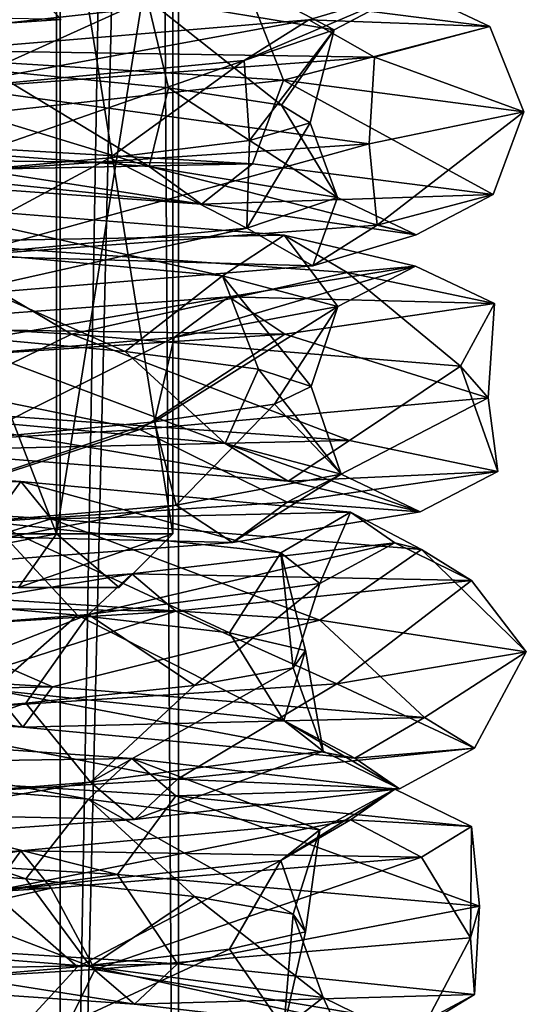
# Model space of a CAD drawing. Header units: millimetres. Extents: x -25 to 71, y -3 to 471.
# Tile 141 of 199: x 5 to 14, y 276 to 295. Entities that reach past the tile are written whole.
import ezdxf

# ---------------------------------------------------------------- set-up
doc = ezdxf.new("R2010")
doc.units = ezdxf.units.MM
doc.header["$LTSCALE"] = 65.185185
for name, color, linetype in [('1646', 7, 'CONTINUOUS'), ('1647', 7, 'CONTINUOUS'), ('1648', 7, 'CONTINUOUS'), ('891', 7, 'CONTINUOUS'), ('894', 7, 'CONTINUOUS'), ('899', 7, 'CONTINUOUS'), ('918', 7, 'CONTINUOUS')]:
    doc.layers.add(name, color=color, linetype=linetype)

msp = doc.modelspace()

# ---------------------------------------------------------------- linework, layer by layer
at = {"layer": '1646', "linetype": 'CONTINUOUS'}
for points in [[(-2.731, 294.9, 10.193), (4.667, 295.473, 9.464), (-3.113, 294.201, 11.617), (-2.731, 294.9, 10.193)], [(-3.113, 294.201, 11.617), (4.667, 295.473, 9.464), (5.319, 294.774, 10.787), (-3.113, 294.201, 11.617)], [(-3.113, 294.201, 11.617), (5.319, 294.774, 10.787), (-3.487, 294.955, 13.013), (-3.113, 294.201, 11.617)]]:
    msp.add_3dface(points, dxfattribs=at)
at = {"layer": '1647', "linetype": 'CONTINUOUS'}
for points in [[(10.402, 294.584, -1.369), (7.871, 295.913, -8.975), (6.918, 295.157, -7.888), (10.402, 294.584, -1.369)], [(11.835, 295.34, -1.558), (7.871, 295.913, -8.975), (10.402, 294.584, -1.369), (11.835, 295.34, -1.558)], [(0, 294.236, -13.978), (0, 295.85, -13.36), (8.843, 295.217, -10.083), (0, 294.236, -13.978)], [(6.918, 295.157, -7.888), (0, 295.784, -10.535), (3.99, 293.833, -9.146), (6.918, 295.157, -7.888)], [(9.926, 294.768, 6.632), (11.835, 295.34, -1.558), (8.724, 294.011, 5.829), (9.926, 294.768, 6.632)], [(8.724, 294.011, 5.829), (11.835, 295.34, -1.558), (10.402, 294.584, -1.369), (8.724, 294.011, 5.829)], [(13.297, 294.644, -1.751), (8.843, 295.217, -10.083), (11.835, 295.34, -1.558), (13.297, 294.644, -1.751)], [(9.926, 294.768, 6.632), (13.297, 294.644, -1.751), (11.835, 295.34, -1.558), (9.926, 294.768, 6.632)], [(9.458, 293.644, -10.292), (0, 294.236, -13.978), (8.843, 295.217, -10.083), (9.458, 293.644, -10.292)], [(7.315, 293.505, -6.787), (6.918, 295.157, -7.888), (3.99, 293.833, -9.146), (7.315, 293.505, -6.787)], [(10.402, 294.584, -1.369), (6.918, 295.157, -7.888), (9.419, 293.178, -3.296), (10.402, 294.584, -1.369)], [(9.419, 293.178, -3.296), (6.918, 295.157, -7.888), (7.315, 293.505, -6.787), (9.419, 293.178, -3.296)], [(13.297, 294.644, -1.751), (9.458, 293.644, -10.292), (8.843, 295.217, -10.083), (13.297, 294.644, -1.751)], [(3.09, 294.195, 11.531), (9.926, 294.768, 6.632), (2.715, 293.438, 10.134), (3.09, 294.195, 11.531)], [(2.715, 293.438, 10.134), (9.926, 294.768, 6.632), (8.724, 294.011, 5.829), (2.715, 293.438, 10.134)], [(3.09, 294.195, 11.531), (11.151, 294.072, 7.451), (9.926, 294.768, 6.632), (3.09, 294.195, 11.531)], [(13.928, 293.053, -1.179), (9.458, 293.644, -10.292), (13.297, 294.644, -1.751), (13.928, 293.053, -1.179)], [(11.151, 294.072, 7.451), (13.297, 294.644, -1.751), (9.926, 294.768, 6.632), (11.151, 294.072, 7.451)], [(11.151, 294.072, 7.451), (13.928, 293.053, -1.179), (13.297, 294.644, -1.751), (11.151, 294.072, 7.451)], [(8.724, 294.011, 5.829), (10.402, 294.584, -1.369), (8.822, 292.523, 4.663), (8.724, 294.011, 5.829)], [(8.822, 292.523, 4.663), (10.402, 294.584, -1.369), (9.951, 292.851, 0.746), (8.822, 292.523, 4.663)], [(9.951, 292.851, 0.746), (10.402, 294.584, -1.369), (9.419, 293.178, -3.296), (9.951, 292.851, 0.746)], [(3.471, 293.499, 12.954), (11.151, 294.072, 7.451), (3.09, 294.195, 11.531), (3.471, 293.499, 12.954)], [(3.471, 293.499, 12.954), (11.053, 292.461, 8.556), (11.151, 294.072, 7.451), (3.471, 293.499, 12.954)], [(11.053, 292.461, 8.556), (13.928, 293.053, -1.179), (11.151, 294.072, 7.451), (11.053, 292.461, 8.556)], [(2.715, 293.438, 10.134), (8.724, 294.011, 5.829), (2.583, 291.869, 9.639), (2.715, 293.438, 10.134)], [(2.583, 291.869, 9.639), (8.724, 294.011, 5.829), (6.222, 292.196, 7.802), (2.583, 291.869, 9.639)], [(6.222, 292.196, 7.802), (8.724, 294.011, 5.829), (8.822, 292.523, 4.663), (6.222, 292.196, 7.802)], [(2.35, 291.87, 13.779), (11.053, 292.461, 8.556), (3.471, 293.499, 12.954), (2.35, 291.87, 13.779)], [(8.324, 290, -6.387), (2.329, 291.33, -11.708), (2.047, 290.573, -10.29), (8.324, 290, -6.387)], [(9.471, 290.757, -7.267), (2.616, 290.634, -13.154), (2.329, 291.33, -11.708), (9.471, 290.757, -7.267)], [(9.471, 290.757, -7.267), (2.329, 291.33, -11.708), (8.324, 290, -6.387), (9.471, 290.757, -7.267)], [(10.64, 290.061, -8.164), (2.616, 290.634, -13.154), (9.471, 290.757, -7.267), (10.64, 290.061, -8.164)], [(10.469, 289.428, 0.686), (9.471, 290.757, -7.267), (8.324, 290, -6.387), (10.469, 289.428, 0.686)], [(11.912, 290.184, 0.781), (10.64, 290.061, -8.164), (9.471, 290.757, -7.267), (11.912, 290.184, 0.781)], [(11.912, 290.184, 0.781), (9.471, 290.757, -7.267), (10.469, 289.428, 0.686), (11.912, 290.184, 0.781)], [(5.512, 288.913, -12.845), (-4.633, 289.504, -13.188), (2.616, 290.634, -13.154), (5.512, 288.913, -12.845)], [(8.324, 290, -6.387), (2.047, 290.573, -10.29), (6.509, 288.595, -7.564), (8.324, 290, -6.387)], [(6.509, 288.595, -7.564), (2.047, 290.573, -10.29), (2.941, 288.922, -9.535), (6.509, 288.595, -7.564)], [(10.64, 290.061, -8.164), (5.512, 288.913, -12.845), (2.616, 290.634, -13.154), (10.64, 290.061, -8.164)], [(12.75, 288.322, -5.728), (5.512, 288.913, -12.845), (10.64, 290.061, -8.164), (12.75, 288.322, -5.728)], [(8.441, 289.611, 8.441), (11.912, 290.184, 0.781), (7.419, 288.855, 7.419), (8.441, 289.611, 8.441)], [(7.419, 288.855, 7.419), (11.912, 290.184, 0.781), (10.469, 289.428, 0.686), (7.419, 288.855, 7.419)], [(8.441, 289.611, 8.441), (13.383, 289.488, 0.877), (11.912, 290.184, 0.781), (8.441, 289.611, 8.441)], [(13.383, 289.488, 0.877), (10.64, 290.061, -8.164), (11.912, 290.184, 0.781), (13.383, 289.488, 0.877)], [(13.383, 289.488, 0.877), (12.75, 288.322, -5.728), (10.64, 290.061, -8.164), (13.383, 289.488, 0.877)], [(8.991, 288.267, -4.33), (8.324, 290, -6.387), (6.509, 288.595, -7.564), (8.991, 288.267, -4.33)], [(10.469, 289.428, 0.686), (8.324, 290, -6.387), (9.972, 287.94, -0.373), (10.469, 289.428, 0.686)], [(9.972, 287.94, -0.373), (8.324, 290, -6.387), (8.991, 288.267, -4.33), (9.972, 287.94, -0.373)], [(0.781, 289.038, 11.912), (8.441, 289.611, 8.441), (0.686, 288.282, 10.469), (0.781, 289.038, 11.912)], [(0.686, 288.282, 10.469), (8.441, 289.611, 8.441), (7.419, 288.855, 7.419), (0.686, 288.282, 10.469)], [(0.781, 289.038, 11.912), (9.483, 288.915, 9.483), (8.441, 289.611, 8.441), (0.781, 289.038, 11.912)], [(9.483, 288.915, 9.483), (13.383, 289.488, 0.877), (8.441, 289.611, 8.441), (9.483, 288.915, 9.483)], [(9.483, 288.915, 9.483), (13.264, 287.73, 4.409), (13.383, 289.488, 0.877), (9.483, 288.915, 9.483)], [(13.264, 287.73, 4.409), (12.75, 288.322, -5.728), (13.383, 289.488, 0.877), (13.264, 287.73, 4.409)], [(7.419, 288.855, 7.419), (10.469, 289.428, 0.686), (7.056, 287.285, 7.056), (7.419, 288.855, 7.419)], [(7.056, 287.285, 7.056), (10.469, 289.428, 0.686), (9.289, 287.613, 3.646), (7.056, 287.285, 7.056)], [(9.289, 287.613, 3.646), (10.469, 289.428, 0.686), (9.972, 287.94, -0.373), (9.289, 287.613, 3.646)], [(0.877, 288.342, 13.383), (9.483, 288.915, 9.483), (0.781, 289.038, 11.912), (0.877, 288.342, 13.383)], [(0.877, 288.342, 13.383), (6.784, 287.139, 12.222), (9.483, 288.915, 9.483), (0.877, 288.342, 13.383)], [(6.784, 287.139, 12.222), (13.264, 287.73, 4.409), (9.483, 288.915, 9.483), (6.784, 287.139, 12.222)], [(0.686, 288.282, 10.469), (7.419, 288.855, 7.419), (3.646, 286.958, 9.289), (0.686, 288.282, 10.469)], [(3.646, 286.958, 9.289), (7.419, 288.855, 7.419), (7.056, 287.285, 7.056), (3.646, 286.958, 9.289)], [(-3.275, 286.547, 13.589), (6.784, 287.139, 12.222), (0.877, 288.342, 13.383), (-3.275, 286.547, 13.589)], [(4.568, 286.174, -11.029), (-4.311, 286.051, -12.7), (-3.837, 286.747, -11.304), (4.568, 286.174, -11.029)], [(4.568, 286.174, -11.029), (-3.837, 286.747, -11.304), (4.015, 285.417, -9.693), (4.568, 286.174, -11.029)], [(5.132, 285.478, -12.39), (-4.311, 286.051, -12.7), (4.568, 286.174, -11.029), (5.132, 285.478, -12.39)], [(9.41, 284.844, -4.64), (4.568, 286.174, -11.029), (4.015, 285.417, -9.693), (9.41, 284.844, -4.64)], [(10.706, 285.601, -5.28), (5.132, 285.478, -12.39), (4.568, 286.174, -11.029), (10.706, 285.601, -5.28)], [(10.706, 285.601, -5.28), (4.568, 286.174, -11.029), (9.41, 284.844, -4.64), (10.706, 285.601, -5.28)], [(5.132, 285.478, -12.39), (0.944, 284.182, -13.946), (-4.311, 286.051, -12.7), (5.132, 285.478, -12.39)], [(10.131, 283.59, -9.63), (0.944, 284.182, -13.946), (5.132, 285.478, -12.39), (10.131, 283.59, -9.63)], [(12.028, 284.905, -5.932), (5.132, 285.478, -12.39), (10.706, 285.601, -5.28), (12.028, 284.905, -5.932)], [(12.028, 284.905, -5.932), (10.131, 283.59, -9.63), (5.132, 285.478, -12.39), (12.028, 284.905, -5.932)], [(10.134, 284.271, 2.715), (10.706, 285.601, -5.28), (9.41, 284.844, -4.64), (10.134, 284.271, 2.715)], [(11.531, 285.028, 3.09), (10.706, 285.601, -5.28), (10.134, 284.271, 2.715), (11.531, 285.028, 3.09)], [(11.531, 285.028, 3.09), (12.028, 284.905, -5.932), (10.706, 285.601, -5.28), (11.531, 285.028, 3.09)], [(5.621, 283.684, -8.245), (4.015, 285.417, -9.693), (1.855, 284.011, -9.805), (5.621, 283.684, -8.245)], [(9.41, 284.844, -4.64), (4.015, 285.417, -9.693), (8.449, 283.357, -5.309), (9.41, 284.844, -4.64)], [(8.449, 283.357, -5.309), (4.015, 285.417, -9.693), (5.621, 283.684, -8.245), (8.449, 283.357, -5.309)], [(6.632, 284.455, 9.926), (11.531, 285.028, 3.09), (5.829, 283.698, 8.724), (6.632, 284.455, 9.926)], [(5.829, 283.698, 8.724), (11.531, 285.028, 3.09), (10.134, 284.271, 2.715), (5.829, 283.698, 8.724)], [(6.632, 284.455, 9.926), (12.954, 284.332, 3.471), (11.531, 285.028, 3.09), (6.632, 284.455, 9.926)], [(13.976, 282.999, -0.236), (10.131, 283.59, -9.63), (12.028, 284.905, -5.932), (13.976, 282.999, -0.236)], [(12.954, 284.332, 3.471), (12.028, 284.905, -5.932), (11.531, 285.028, 3.09), (12.954, 284.332, 3.471)], [(12.954, 284.332, 3.471), (13.976, 282.999, -0.236), (12.028, 284.905, -5.932), (12.954, 284.332, 3.471)], [(9.867, 283.029, -1.487), (9.41, 284.844, -4.64), (8.449, 283.357, -5.309), (9.867, 283.029, -1.487)], [(10.134, 284.271, 2.715), (9.41, 284.844, -4.64), (9.639, 282.702, 2.583), (10.134, 284.271, 2.715)], [(9.639, 282.702, 2.583), (9.41, 284.844, -4.64), (9.867, 283.029, -1.487), (9.639, 282.702, 2.583)], [(-1.558, 283.882, 11.835), (7.451, 283.759, 11.151), (6.632, 284.455, 9.926), (-1.558, 283.882, 11.835)], [(-1.558, 283.882, 11.835), (6.632, 284.455, 9.926), (-1.369, 283.125, 10.402), (-1.558, 283.882, 11.835)], [(-1.369, 283.125, 10.402), (6.632, 284.455, 9.926), (5.829, 283.698, 8.724), (-1.369, 283.125, 10.402)], [(7.451, 283.759, 11.151), (12.954, 284.332, 3.471), (6.632, 284.455, 9.926), (7.451, 283.759, 11.151)], [(7.451, 283.759, 11.151), (10.451, 282.408, 9.283), (12.954, 284.332, 3.471), (7.451, 283.759, 11.151)], [(10.451, 282.408, 9.283), (13.976, 282.999, -0.236), (12.954, 284.332, 3.471), (10.451, 282.408, 9.283)], [(5.829, 283.698, 8.724), (10.134, 284.271, 2.715), (7.802, 282.374, 6.222), (5.829, 283.698, 8.724)], [(7.802, 282.374, 6.222), (10.134, 284.271, 2.715), (9.639, 282.702, 2.583), (7.802, 282.374, 6.222)], [(-1.751, 283.186, 13.297), (7.451, 283.759, 11.151), (-1.558, 283.882, 11.835), (-1.751, 283.186, 13.297)], [(-1.751, 283.186, 13.297), (1.414, 281.816, 13.906), (7.451, 283.759, 11.151), (-1.751, 283.186, 13.297)], [(-1.369, 283.125, 10.402), (5.829, 283.698, 8.724), (0.746, 281.72, 9.951), (-1.369, 283.125, 10.402)], [(0.746, 281.72, 9.951), (5.829, 283.698, 8.724), (4.663, 282.047, 8.822), (0.746, 281.72, 9.951)], [(1.414, 281.816, 13.906), (10.451, 282.408, 9.283), (7.451, 283.759, 11.151), (1.414, 281.816, 13.906)], [(4.663, 282.047, 8.822), (5.829, 283.698, 8.724), (7.802, 282.374, 6.222), (4.663, 282.047, 8.822)], [(6.632, 281.018, -9.926), (-1.751, 280.894, -13.297), (-1.558, 281.59, -11.835), (6.632, 281.018, -9.926)], [(6.632, 281.018, -9.926), (-1.558, 281.59, -11.835), (5.829, 280.261, -8.724), (6.632, 281.018, -9.926)], [(5.829, 280.261, -8.724), (-1.558, 281.59, -11.835), (-1.369, 280.834, -10.402), (5.829, 280.261, -8.724)], [(6.367, 278.859, -12.444), (-3.732, 279.451, -13.471), (-1.751, 280.894, -13.297), (6.367, 278.859, -12.444)], [(7.451, 280.322, -11.151), (-1.751, 280.894, -13.297), (6.632, 281.018, -9.926), (7.451, 280.322, -11.151)], [(7.451, 280.322, -11.151), (6.367, 278.859, -12.444), (-1.751, 280.894, -13.297), (7.451, 280.322, -11.151)], [(10.134, 279.688, -2.715), (6.632, 281.018, -9.926), (5.829, 280.261, -8.724), (10.134, 279.688, -2.715)], [(11.531, 280.445, -3.09), (7.451, 280.322, -11.151), (6.632, 281.018, -9.926), (11.531, 280.445, -3.09)], [(11.531, 280.445, -3.09), (6.632, 281.018, -9.926), (10.134, 279.688, -2.715), (11.531, 280.445, -3.09)], [(5.829, 280.261, -8.724), (-1.369, 280.834, -10.402), (4.663, 278.773, -8.822), (5.829, 280.261, -8.724)], [(4.663, 278.773, -8.822), (-1.369, 280.834, -10.402), (0.746, 279.101, -9.951), (4.663, 278.773, -8.822)], [(13.108, 278.268, -4.855), (6.367, 278.859, -12.444), (7.451, 280.322, -11.151), (13.108, 278.268, -4.855)], [(12.954, 279.749, -3.471), (7.451, 280.322, -11.151), (11.531, 280.445, -3.09), (12.954, 279.749, -3.471)], [(12.954, 279.749, -3.471), (13.108, 278.268, -4.855), (7.451, 280.322, -11.151), (12.954, 279.749, -3.471)], [(10.706, 279.872, 5.28), (11.531, 280.445, -3.09), (9.41, 279.115, 4.64), (10.706, 279.872, 5.28)], [(9.41, 279.115, 4.64), (11.531, 280.445, -3.09), (10.134, 279.688, -2.715), (9.41, 279.115, 4.64)], [(10.706, 279.872, 5.28), (12.954, 279.749, -3.471), (11.531, 280.445, -3.09), (10.706, 279.872, 5.28)], [(7.802, 278.446, -6.222), (5.829, 280.261, -8.724), (4.663, 278.773, -8.822), (7.802, 278.446, -6.222)], [(10.134, 279.688, -2.715), (5.829, 280.261, -8.724), (9.639, 278.119, -2.583), (10.134, 279.688, -2.715)], [(9.639, 278.119, -2.583), (5.829, 280.261, -8.724), (7.802, 278.446, -6.222), (9.639, 278.119, -2.583)], [(4.568, 279.299, 11.029), (10.706, 279.872, 5.28), (4.015, 278.542, 9.693), (4.568, 279.299, 11.029)], [(4.015, 278.542, 9.693), (10.706, 279.872, 5.28), (9.41, 279.115, 4.64), (4.015, 278.542, 9.693)], [(4.568, 279.299, 11.029), (12.028, 279.176, 5.932), (10.706, 279.872, 5.28), (4.568, 279.299, 11.029)], [(12.028, 279.176, 5.932), (12.954, 279.749, -3.471), (10.706, 279.872, 5.28), (12.028, 279.176, 5.932)], [(12.028, 279.176, 5.932), (12.936, 277.676, 5.295), (12.954, 279.749, -3.471), (12.028, 279.176, 5.932)], [(12.936, 277.676, 5.295), (13.108, 278.268, -4.855), (12.954, 279.749, -3.471), (12.936, 277.676, 5.295)], [(9.41, 279.115, 4.64), (10.134, 279.688, -2.715), (9.867, 277.791, 1.487), (9.41, 279.115, 4.64)], [(9.867, 277.791, 1.487), (10.134, 279.688, -2.715), (9.639, 278.119, -2.583), (9.867, 277.791, 1.487)], [(-3.837, 278.726, 11.304), (5.132, 278.603, 12.39), (4.568, 279.299, 11.029), (-3.837, 278.726, 11.304)], [(-3.837, 278.726, 11.304), (4.568, 279.299, 11.029), (-3.372, 277.969, 9.935), (-3.837, 278.726, 11.304)], [(-3.372, 277.969, 9.935), (4.568, 279.299, 11.029), (4.015, 278.542, 9.693), (-3.372, 277.969, 9.935)], [(5.132, 278.603, 12.39), (12.028, 279.176, 5.932), (4.568, 279.299, 11.029), (5.132, 278.603, 12.39)], [(4.015, 278.542, 9.693), (9.41, 279.115, 4.64), (5.621, 277.136, 8.245), (4.015, 278.542, 9.693)], [(5.132, 278.603, 12.39), (5.943, 277.085, 12.652), (12.028, 279.176, 5.932), (5.132, 278.603, 12.39)], [(5.621, 277.136, 8.245), (9.41, 279.115, 4.64), (8.449, 277.464, 5.309), (5.621, 277.136, 8.245)], [(5.943, 277.085, 12.652), (12.936, 277.676, 5.295), (12.028, 279.176, 5.932), (5.943, 277.085, 12.652)], [(8.449, 277.464, 5.309), (9.41, 279.115, 4.64), (9.867, 277.791, 1.487), (8.449, 277.464, 5.309)], [(-4.311, 278.03, 12.7), (5.132, 278.603, 12.39), (-3.837, 278.726, 11.304), (-4.311, 278.03, 12.7)], [(-4.311, 278.03, 12.7), (-4.184, 276.494, 13.337), (5.132, 278.603, 12.39), (-4.311, 278.03, 12.7)], [(-4.184, 276.494, 13.337), (5.943, 277.085, 12.652), (5.132, 278.603, 12.39), (-4.184, 276.494, 13.337)], [(1.855, 276.809, 9.805), (4.015, 278.542, 9.693), (5.621, 277.136, 8.245), (1.855, 276.809, 9.805)]]:
    msp.add_3dface(points, dxfattribs=at)
at = {"layer": '1648', "linetype": 'CONTINUOUS'}
for points in [[(0, 292.601, -13.423), (0, 294.236, -13.978), (9.458, 293.644, -10.292), (0, 292.601, -13.423)], [(0, 294.16, -9.979), (0, 292.556, -10.598), (6.958, 292.036, -7.934), (0, 294.16, -9.979)], [(3.99, 293.833, -9.146), (0, 294.16, -9.979), (6.958, 292.036, -7.934), (3.99, 293.833, -9.146)], [(7.315, 293.505, -6.787), (3.99, 293.833, -9.146), (6.958, 292.036, -7.934), (7.315, 293.505, -6.787)], [(0, 292.601, -13.423), (9.458, 293.644, -10.292), (8.883, 292.09, -10.129), (0, 292.601, -13.423)], [(10.462, 291.463, -1.377), (7.315, 293.505, -6.787), (6.958, 292.036, -7.934), (10.462, 291.463, -1.377)], [(9.419, 293.178, -3.296), (7.315, 293.505, -6.787), (10.462, 291.463, -1.377), (9.419, 293.178, -3.296)], [(9.458, 293.644, -10.292), (13.357, 291.517, -1.758), (8.883, 292.09, -10.129), (9.458, 293.644, -10.292)], [(9.458, 293.644, -10.292), (13.928, 293.053, -1.179), (13.357, 291.517, -1.758), (9.458, 293.644, -10.292)], [(9.951, 292.851, 0.746), (9.419, 293.178, -3.296), (10.462, 291.463, -1.377), (9.951, 292.851, 0.746)], [(13.928, 293.053, -1.179), (11.053, 292.461, 8.556), (11.202, 290.945, 7.485), (13.928, 293.053, -1.179)], [(13.928, 293.053, -1.179), (11.202, 290.945, 7.485), (13.357, 291.517, -1.758), (13.928, 293.053, -1.179)], [(8.822, 292.523, 4.663), (9.951, 292.851, 0.746), (8.774, 290.89, 5.863), (8.822, 292.523, 4.663)], [(8.774, 290.89, 5.863), (9.951, 292.851, 0.746), (10.462, 291.463, -1.377), (8.774, 290.89, 5.863)], [(0, 292.184, -12.958), (0, 292.601, -13.423), (8.883, 292.09, -10.129), (0, 292.184, -12.958)], [(0, 292.556, -10.598), (0, 292.155, -11.083), (7.93, 291.337, -9.043), (0, 292.556, -10.598)], [(6.958, 292.036, -7.934), (0, 292.556, -10.598), (7.93, 291.337, -9.043), (6.958, 292.036, -7.934)], [(11.053, 292.461, 8.556), (2.35, 291.87, 13.779), (3.487, 290.372, 13.013), (11.053, 292.461, 8.556)], [(11.053, 292.461, 8.556), (3.487, 290.372, 13.013), (11.202, 290.945, 7.485), (11.053, 292.461, 8.556)], [(6.222, 292.196, 7.802), (8.822, 292.523, 4.663), (8.774, 290.89, 5.863), (6.222, 292.196, 7.802)], [(0, 291.91, -12.033), (0, 292.184, -12.958), (8.883, 292.09, -10.129), (0, 291.91, -12.033)], [(0, 292.155, -11.083), (0, 291.91, -12.033), (7.93, 291.337, -9.043), (0, 292.155, -11.083)], [(7.93, 291.337, -9.043), (0, 291.91, -12.033), (8.883, 292.09, -10.129), (7.93, 291.337, -9.043)], [(2.583, 291.869, 9.639), (6.222, 292.196, 7.802), (2.731, 290.317, 10.193), (2.583, 291.869, 9.639)], [(2.731, 290.317, 10.193), (6.222, 292.196, 7.802), (8.774, 290.89, 5.863), (2.731, 290.317, 10.193)], [(10.462, 291.463, -1.377), (6.958, 292.036, -7.934), (11.924, 290.764, -1.57), (10.462, 291.463, -1.377)], [(11.924, 290.764, -1.57), (6.958, 292.036, -7.934), (7.93, 291.337, -9.043), (11.924, 290.764, -1.57)], [(13.357, 291.517, -1.758), (7.93, 291.337, -9.043), (8.883, 292.09, -10.129), (13.357, 291.517, -1.758)], [(11.924, 290.764, -1.57), (7.93, 291.337, -9.043), (13.357, 291.517, -1.758), (11.924, 290.764, -1.57)], [(11.202, 290.945, 7.485), (11.924, 290.764, -1.57), (13.357, 291.517, -1.758), (11.202, 290.945, 7.485)], [(8.774, 290.89, 5.863), (10.462, 291.463, -1.377), (10, 290.191, 6.682), (8.774, 290.89, 5.863)], [(10, 290.191, 6.682), (10.462, 291.463, -1.377), (11.924, 290.764, -1.57), (10, 290.191, 6.682)], [(3.487, 290.372, 13.013), (10, 290.191, 6.682), (11.202, 290.945, 7.485), (3.487, 290.372, 13.013)], [(10, 290.191, 6.682), (11.924, 290.764, -1.57), (11.202, 290.945, 7.485), (10, 290.191, 6.682)], [(2.731, 290.317, 10.193), (8.774, 290.89, 5.863), (3.113, 289.618, 11.617), (2.731, 290.317, 10.193)], [(3.113, 289.618, 11.617), (8.774, 290.89, 5.863), (10, 290.191, 6.682), (3.113, 289.618, 11.617)], [(3.113, 289.618, 11.617), (10, 290.191, 6.682), (3.487, 290.372, 13.013), (3.113, 289.618, 11.617)], [(-4.633, 289.504, -13.188), (5.512, 288.913, -12.845), (2.628, 287.507, -13.213), (-4.633, 289.504, -13.188)], [(8.372, 286.879, -6.424), (2.941, 288.922, -9.535), (2.059, 287.452, -10.35), (8.372, 286.879, -6.424)], [(5.512, 288.913, -12.845), (10.688, 286.934, -8.201), (2.628, 287.507, -13.213), (5.512, 288.913, -12.845)], [(6.509, 288.595, -7.564), (2.941, 288.922, -9.535), (8.372, 286.879, -6.424), (6.509, 288.595, -7.564)], [(5.512, 288.913, -12.845), (12.75, 288.322, -5.728), (10.688, 286.934, -8.201), (5.512, 288.913, -12.845)], [(8.991, 288.267, -4.33), (6.509, 288.595, -7.564), (8.372, 286.879, -6.424), (8.991, 288.267, -4.33)], [(10.53, 286.307, 0.69), (8.991, 288.267, -4.33), (8.372, 286.879, -6.424), (10.53, 286.307, 0.69)], [(9.972, 287.94, -0.373), (8.991, 288.267, -4.33), (10.53, 286.307, 0.69), (9.972, 287.94, -0.373)], [(12.75, 288.322, -5.728), (13.444, 286.361, 0.881), (10.688, 286.934, -8.201), (12.75, 288.322, -5.728)], [(12.75, 288.322, -5.728), (13.264, 287.73, 4.409), (13.444, 286.361, 0.881), (12.75, 288.322, -5.728)], [(9.289, 287.613, 3.646), (9.972, 287.94, -0.373), (10.53, 286.307, 0.69), (9.289, 287.613, 3.646)], [(13.264, 287.73, 4.409), (6.784, 287.139, 12.222), (9.526, 285.788, 9.526), (13.264, 287.73, 4.409)], [(13.264, 287.73, 4.409), (9.526, 285.788, 9.526), (13.444, 286.361, 0.881), (13.264, 287.73, 4.409)], [(8.372, 286.879, -6.424), (2.059, 287.452, -10.35), (9.542, 286.18, -7.322), (8.372, 286.879, -6.424)], [(9.542, 286.18, -7.322), (2.059, 287.452, -10.35), (2.346, 286.753, -11.796), (9.542, 286.18, -7.322)], [(10.688, 286.934, -8.201), (2.346, 286.753, -11.796), (2.628, 287.507, -13.213), (10.688, 286.934, -8.201)], [(7.056, 287.285, 7.056), (9.289, 287.613, 3.646), (7.462, 285.734, 7.462), (7.056, 287.285, 7.056)], [(7.462, 285.734, 7.462), (9.289, 287.613, 3.646), (10.53, 286.307, 0.69), (7.462, 285.734, 7.462)], [(3.646, 286.958, 9.289), (7.056, 287.285, 7.056), (0.69, 285.161, 10.53), (3.646, 286.958, 9.289)], [(0.69, 285.161, 10.53), (7.056, 287.285, 7.056), (7.462, 285.734, 7.462), (0.69, 285.161, 10.53)], [(6.784, 287.139, 12.222), (-3.275, 286.547, 13.589), (0.881, 285.215, 13.444), (6.784, 287.139, 12.222)], [(6.784, 287.139, 12.222), (0.881, 285.215, 13.444), (9.526, 285.788, 9.526), (6.784, 287.139, 12.222)], [(9.542, 286.18, -7.322), (2.346, 286.753, -11.796), (10.688, 286.934, -8.201), (9.542, 286.18, -7.322)], [(13.444, 286.361, 0.881), (9.542, 286.18, -7.322), (10.688, 286.934, -8.201), (13.444, 286.361, 0.881)], [(10.53, 286.307, 0.69), (8.372, 286.879, -6.424), (12.001, 285.607, 0.787), (10.53, 286.307, 0.69)], [(12.001, 285.607, 0.787), (8.372, 286.879, -6.424), (9.542, 286.18, -7.322), (12.001, 285.607, 0.787)], [(9.526, 285.788, 9.526), (12.001, 285.607, 0.787), (13.444, 286.361, 0.881), (9.526, 285.788, 9.526)], [(12.001, 285.607, 0.787), (9.542, 286.18, -7.322), (13.444, 286.361, 0.881), (12.001, 285.607, 0.787)], [(7.462, 285.734, 7.462), (10.53, 286.307, 0.69), (8.505, 285.035, 8.505), (7.462, 285.734, 7.462)], [(8.505, 285.035, 8.505), (10.53, 286.307, 0.69), (12.001, 285.607, 0.787), (8.505, 285.035, 8.505)], [(0.69, 285.161, 10.53), (7.462, 285.734, 7.462), (0.787, 284.462, 12.001), (0.69, 285.161, 10.53)], [(0.787, 284.462, 12.001), (7.462, 285.734, 7.462), (8.505, 285.035, 8.505), (0.787, 284.462, 12.001)], [(0.881, 285.215, 13.444), (8.505, 285.035, 8.505), (9.526, 285.788, 9.526), (0.881, 285.215, 13.444)], [(8.505, 285.035, 8.505), (12.001, 285.607, 0.787), (9.526, 285.788, 9.526), (8.505, 285.035, 8.505)], [(0.787, 284.462, 12.001), (8.505, 285.035, 8.505), (0.881, 285.215, 13.444), (0.787, 284.462, 12.001)], [(0.944, 284.182, -13.946), (5.156, 282.351, -12.447), (-4.331, 282.924, -12.757), (0.944, 284.182, -13.946)], [(0.944, 284.182, -13.946), (10.131, 283.59, -9.63), (5.156, 282.351, -12.447), (0.944, 284.182, -13.946)], [(5.621, 283.684, -8.245), (1.855, 284.011, -9.805), (4.038, 282.296, -9.749), (5.621, 283.684, -8.245)], [(9.464, 281.723, -4.667), (5.621, 283.684, -8.245), (4.038, 282.296, -9.749), (9.464, 281.723, -4.667)], [(8.449, 283.357, -5.309), (5.621, 283.684, -8.245), (9.464, 281.723, -4.667), (8.449, 283.357, -5.309)], [(10.131, 283.59, -9.63), (12.083, 281.778, -5.959), (5.156, 282.351, -12.447), (10.131, 283.59, -9.63)], [(10.131, 283.59, -9.63), (13.976, 282.999, -0.236), (12.083, 281.778, -5.959), (10.131, 283.59, -9.63)], [(9.867, 283.029, -1.487), (8.449, 283.357, -5.309), (9.464, 281.723, -4.667), (9.867, 283.029, -1.487)], [(5.156, 282.351, -12.447), (-3.866, 282.17, -11.389), (-4.331, 282.924, -12.757), (5.156, 282.351, -12.447)], [(4.603, 281.597, -11.112), (-3.392, 282.869, -9.993), (-3.866, 282.17, -11.389), (4.603, 281.597, -11.112)], [(4.038, 282.296, -9.749), (-3.392, 282.869, -9.993), (4.603, 281.597, -11.112), (4.038, 282.296, -9.749)], [(10.193, 281.15, 2.731), (9.867, 283.029, -1.487), (9.464, 281.723, -4.667), (10.193, 281.15, 2.731)], [(9.639, 282.702, 2.583), (9.867, 283.029, -1.487), (10.193, 281.15, 2.731), (9.639, 282.702, 2.583)], [(13.976, 282.999, -0.236), (10.451, 282.408, 9.283), (13.013, 281.205, 3.487), (13.976, 282.999, -0.236)], [(13.976, 282.999, -0.236), (13.013, 281.205, 3.487), (12.083, 281.778, -5.959), (13.976, 282.999, -0.236)], [(7.802, 282.374, 6.222), (9.639, 282.702, 2.583), (5.863, 280.577, 8.774), (7.802, 282.374, 6.222)], [(5.863, 280.577, 8.774), (9.639, 282.702, 2.583), (10.193, 281.15, 2.731), (5.863, 280.577, 8.774)], [(4.603, 281.597, -11.112), (-3.866, 282.17, -11.389), (5.156, 282.351, -12.447), (4.603, 281.597, -11.112)], [(10.451, 282.408, 9.283), (1.414, 281.816, 13.906), (7.485, 280.632, 11.202), (10.451, 282.408, 9.283)], [(12.083, 281.778, -5.959), (4.603, 281.597, -11.112), (5.156, 282.351, -12.447), (12.083, 281.778, -5.959)], [(4.663, 282.047, 8.822), (7.802, 282.374, 6.222), (5.863, 280.577, 8.774), (4.663, 282.047, 8.822)], [(10.451, 282.408, 9.283), (7.485, 280.632, 11.202), (13.013, 281.205, 3.487), (10.451, 282.408, 9.283)], [(9.464, 281.723, -4.667), (4.038, 282.296, -9.749), (10.787, 281.024, -5.319), (9.464, 281.723, -4.667)], [(10.787, 281.024, -5.319), (4.038, 282.296, -9.749), (4.603, 281.597, -11.112), (10.787, 281.024, -5.319)], [(0.746, 281.72, 9.951), (4.663, 282.047, 8.822), (-1.377, 280.004, 10.462), (0.746, 281.72, 9.951)], [(-1.377, 280.004, 10.462), (4.663, 282.047, 8.822), (5.863, 280.577, 8.774), (-1.377, 280.004, 10.462)], [(1.414, 281.816, 13.906), (-1.758, 280.059, 13.357), (7.485, 280.632, 11.202), (1.414, 281.816, 13.906)], [(10.787, 281.024, -5.319), (4.603, 281.597, -11.112), (12.083, 281.778, -5.959), (10.787, 281.024, -5.319)], [(13.013, 281.205, 3.487), (10.787, 281.024, -5.319), (12.083, 281.778, -5.959), (13.013, 281.205, 3.487)], [(10.193, 281.15, 2.731), (9.464, 281.723, -4.667), (11.617, 280.451, 3.113), (10.193, 281.15, 2.731)], [(11.617, 280.451, 3.113), (9.464, 281.723, -4.667), (10.787, 281.024, -5.319), (11.617, 280.451, 3.113)], [(5.863, 280.577, 8.774), (10.193, 281.15, 2.731), (6.682, 279.878, 10), (5.863, 280.577, 8.774)], [(6.682, 279.878, 10), (10.193, 281.15, 2.731), (11.617, 280.451, 3.113), (6.682, 279.878, 10)], [(7.485, 280.632, 11.202), (11.617, 280.451, 3.113), (13.013, 281.205, 3.487), (7.485, 280.632, 11.202)], [(11.617, 280.451, 3.113), (10.787, 281.024, -5.319), (13.013, 281.205, 3.487), (11.617, 280.451, 3.113)], [(-1.758, 280.059, 13.357), (6.682, 279.878, 10), (7.485, 280.632, 11.202), (-1.758, 280.059, 13.357)], [(-1.377, 280.004, 10.462), (5.863, 280.577, 8.774), (-1.57, 279.305, 11.924), (-1.377, 280.004, 10.462)], [(-1.57, 279.305, 11.924), (5.863, 280.577, 8.774), (6.682, 279.878, 10), (-1.57, 279.305, 11.924)], [(6.682, 279.878, 10), (11.617, 280.451, 3.113), (7.485, 280.632, 11.202), (6.682, 279.878, 10)], [(-1.57, 279.305, 11.924), (6.682, 279.878, 10), (-1.758, 280.059, 13.357), (-1.57, 279.305, 11.924)], [(-3.732, 279.451, -13.471), (6.367, 278.859, -12.444), (-1.758, 277.767, -13.357), (-3.732, 279.451, -13.471)], [(5.863, 277.14, -8.774), (0.746, 279.101, -9.951), (-1.377, 277.713, -10.462), (5.863, 277.14, -8.774)], [(4.663, 278.773, -8.822), (0.746, 279.101, -9.951), (5.863, 277.14, -8.774), (4.663, 278.773, -8.822)], [(6.367, 278.859, -12.444), (7.485, 277.195, -11.202), (-1.758, 277.767, -13.357), (6.367, 278.859, -12.444)], [(6.367, 278.859, -12.444), (13.108, 278.268, -4.855), (7.485, 277.195, -11.202), (6.367, 278.859, -12.444)], [(7.802, 278.446, -6.222), (4.663, 278.773, -8.822), (5.863, 277.14, -8.774), (7.802, 278.446, -6.222)], [(10.193, 276.567, -2.731), (7.802, 278.446, -6.222), (5.863, 277.14, -8.774), (10.193, 276.567, -2.731)], [(9.639, 278.119, -2.583), (7.802, 278.446, -6.222), (10.193, 276.567, -2.731), (9.639, 278.119, -2.583)], [(13.108, 278.268, -4.855), (13.013, 276.622, -3.487), (7.485, 277.195, -11.202), (13.108, 278.268, -4.855)], [(9.867, 277.791, 1.487), (9.639, 278.119, -2.583), (9.464, 275.994, 4.667), (9.867, 277.791, 1.487)], [(9.464, 275.994, 4.667), (9.639, 278.119, -2.583), (10.193, 276.567, -2.731), (9.464, 275.994, 4.667)], [(13.108, 278.268, -4.855), (12.936, 277.676, 5.295), (13.013, 276.622, -3.487), (13.108, 278.268, -4.855)], [(7.485, 277.195, -11.202), (-1.57, 277.014, -11.924), (-1.758, 277.767, -13.357), (7.485, 277.195, -11.202)], [(8.449, 277.464, 5.309), (9.867, 277.791, 1.487), (9.464, 275.994, 4.667), (8.449, 277.464, 5.309)], [(6.682, 276.441, -10), (-1.377, 277.713, -10.462), (-1.57, 277.014, -11.924), (6.682, 276.441, -10)], [(5.863, 277.14, -8.774), (-1.377, 277.713, -10.462), (6.682, 276.441, -10), (5.863, 277.14, -8.774)], [(12.936, 277.676, 5.295), (5.943, 277.085, 12.652), (12.083, 276.049, 5.959), (12.936, 277.676, 5.295)], [(12.936, 277.676, 5.295), (12.083, 276.049, 5.959), (13.013, 276.622, -3.487), (12.936, 277.676, 5.295)], [(5.621, 277.136, 8.245), (8.449, 277.464, 5.309), (4.038, 275.421, 9.749), (5.621, 277.136, 8.245)], [(4.038, 275.421, 9.749), (8.449, 277.464, 5.309), (9.464, 275.994, 4.667), (4.038, 275.421, 9.749)], [(6.682, 276.441, -10), (-1.57, 277.014, -11.924), (7.485, 277.195, -11.202), (6.682, 276.441, -10)], [(13.013, 276.622, -3.487), (6.682, 276.441, -10), (7.485, 277.195, -11.202), (13.013, 276.622, -3.487)], [(5.943, 277.085, 12.652), (-4.184, 276.494, 13.337), (5.156, 275.476, 12.447), (5.943, 277.085, 12.652)], [(1.855, 276.809, 9.805), (5.621, 277.136, 8.245), (4.038, 275.421, 9.749), (1.855, 276.809, 9.805)], [(5.943, 277.085, 12.652), (5.156, 275.476, 12.447), (12.083, 276.049, 5.959), (5.943, 277.085, 12.652)], [(10.193, 276.567, -2.731), (5.863, 277.14, -8.774), (11.617, 275.868, -3.113), (10.193, 276.567, -2.731)], [(11.617, 275.868, -3.113), (5.863, 277.14, -8.774), (6.682, 276.441, -10), (11.617, 275.868, -3.113)], [(-4.184, 276.494, 13.337), (-4.331, 274.903, 12.757), (5.156, 275.476, 12.447), (-4.184, 276.494, 13.337)], [(11.617, 275.868, -3.113), (6.682, 276.441, -10), (13.013, 276.622, -3.487), (11.617, 275.868, -3.113)], [(9.464, 275.994, 4.667), (10.193, 276.567, -2.731), (10.787, 275.295, 5.319), (9.464, 275.994, 4.667)], [(10.787, 275.295, 5.319), (10.193, 276.567, -2.731), (11.617, 275.868, -3.113), (10.787, 275.295, 5.319)], [(12.083, 276.049, 5.959), (11.617, 275.868, -3.113), (13.013, 276.622, -3.487), (12.083, 276.049, 5.959)]]:
    msp.add_3dface(points, dxfattribs=at)
at = {"layer": '891', "linetype": 'CONTINUOUS'}
msp.add_3dface([(6.4, 284.2, 0), (4.526, 284.2, 4.525), (4.526, 284.2, -4.525), (6.4, 284.2, 0)], dxfattribs=at)
at = {"layer": '894', "linetype": 'CONTINUOUS'}
for points in [[(0, 298.7, 7.4), (0, 285.2, 7.4), (5.233, 285.2, 5.233), (0, 298.7, 7.4)], [(0, 298.7, 7.4), (5.233, 285.2, 5.233), (5.233, 298.7, 5.233), (0, 298.7, 7.4)], [(0, 285.2, -7.4), (0, 298.7, -7.4), (5.233, 298.7, -5.233), (0, 285.2, -7.4)], [(5.233, 285.2, -5.233), (0, 285.2, -7.4), (5.233, 298.7, -5.233), (5.233, 285.2, -5.233)], [(7.4, 285.2, 0), (5.233, 285.2, -5.233), (7.4, 298.7, 0), (7.4, 285.2, 0)], [(7.4, 298.7, 0), (5.233, 285.2, -5.233), (5.233, 298.7, -5.233), (7.4, 298.7, 0)], [(5.233, 285.2, 5.233), (7.4, 285.2, 0), (5.233, 298.7, 5.233), (5.233, 285.2, 5.233)], [(5.233, 298.7, 5.233), (7.4, 285.2, 0), (7.4, 298.7, 0), (5.233, 298.7, 5.233)]]:
    msp.add_3dface(points, dxfattribs=at)
at = {"layer": '899', "linetype": 'CONTINUOUS'}
for points in [[(0, 285.2, 7.4), (4.526, 284.2, 4.525), (5.233, 285.2, 5.233), (0, 285.2, 7.4)], [(0, 284.2, -6.4), (0, 285.2, -7.4), (5.233, 285.2, -5.233), (0, 284.2, -6.4)], [(4.526, 284.2, -4.525), (0, 284.2, -6.4), (5.233, 285.2, -5.233), (4.526, 284.2, -4.525)], [(4.526, 284.2, 4.525), (6.4, 284.2, 0), (5.233, 285.2, 5.233), (4.526, 284.2, 4.525)], [(6.4, 284.2, 0), (4.526, 284.2, -4.525), (7.4, 285.2, 0), (6.4, 284.2, 0)], [(4.526, 284.2, -4.525), (5.233, 285.2, -5.233), (7.4, 285.2, 0), (4.526, 284.2, -4.525)], [(6.4, 284.2, 0), (7.4, 285.2, 0), (5.233, 285.2, 5.233), (6.4, 284.2, 0)]]:
    msp.add_3dface(points, dxfattribs=at)
at = {"layer": '918', "linetype": 'CONTINUOUS'}
for points in [[(0, 348.2, 212.5), (5.303, 348.2, 214.697), (0, 254.2, 212.5), (0, 348.2, 212.5)], [(5.295, 348.2, 225.312), (0, 348.2, 227.5), (5.303, 254.2, 225.303), (5.295, 348.2, 225.312)], [(0, 348.2, 227.5), (0, 254.2, 227.5), (5.303, 254.2, 225.303), (0, 348.2, 227.5)], [(0, 254.2, 212.5), (5.303, 348.2, 214.697), (5.303, 254.2, 214.697), (0, 254.2, 212.5)], [(6.927, 348.2, 222.876), (5.295, 348.2, 225.312), (5.303, 254.2, 225.303), (6.927, 348.2, 222.876)], [(6.927, 348.2, 222.876), (5.303, 254.2, 225.303), (7.5, 254.2, 220), (6.927, 348.2, 222.876)], [(5.303, 348.2, 214.697), (7.5, 348.2, 220), (5.303, 254.2, 214.697), (5.303, 348.2, 214.697)], [(7.5, 348.2, 220), (7.5, 254.2, 220), (5.303, 254.2, 214.697), (7.5, 348.2, 220)], [(7.5, 348.2, 220), (6.927, 348.2, 222.876), (7.5, 254.2, 220), (7.5, 348.2, 220)]]:
    msp.add_3dface(points, dxfattribs=at)

doc.saveas('drawing.dxf')
